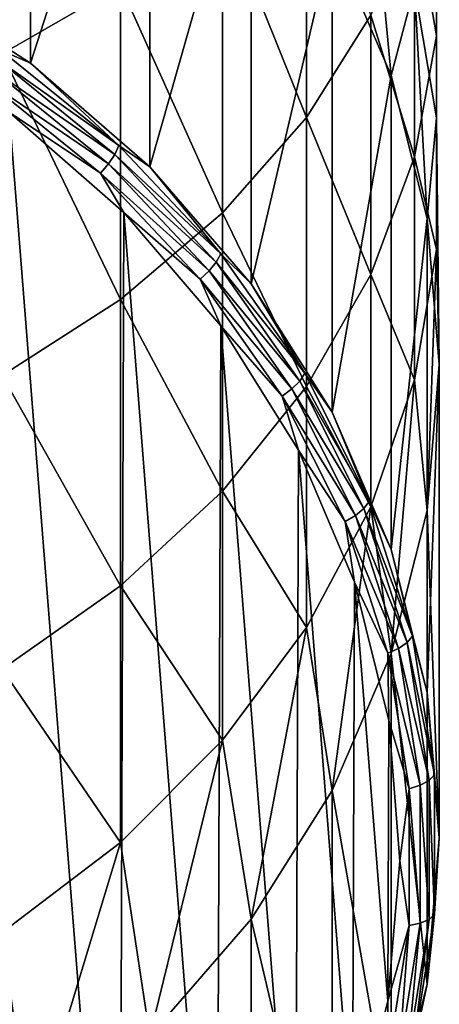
# Model space of a CAD drawing. Header units: metres. Extents: x -136 to 36, y -255 to -20.
# Tile 14 of 60: x -92.25 to -88, y -246.66 to -236.68. Entities that reach past the tile are written whole.
import ezdxf

# ---------------------------------------------------------------- set-up
doc = ezdxf.new("R2010")
doc.units = ezdxf.units.M
doc.layers.add('solid_11422034', color=7, linetype='CONTINUOUS')

msp = doc.modelspace()

# ---------------------------------------------------------------- linework, layer by layer
at = {"layer": 'solid_11422034'}
for points in [[(-92.14167, -232.323364, -22.534498), (-92.14167, -237.123367, -30.848341), (-93.512306, -236.234787, -31.361364)], [(-92.14167, -232.323364, -22.534498), (-90.931007, -233.371841, -21.929165), (-92.14167, -237.123367, -30.848341)], [(-90.931007, -233.371841, -21.929165), (-90.931007, -238.171844, -30.243008), (-92.14167, -237.123367, -30.848341)], [(-90.931007, -233.371841, -21.929165), (-89.904953, -234.558838, -21.243845), (-90.931007, -238.171844, -30.243008)], [(-92.426941, -233.514221, 2.104301), (-92.426941, -237.028656, -0.401089), (-91.229965, -236.337112, -1.279421)], [(-88.027977, -234.426147, -9.36984), (-88.250992, -235.546616, -8.196282), (-88.027977, -236.844666, -11.909942)], [(-88.027977, -234.426147, -9.36984), (-88.027977, -236.844666, -11.909942), (-88.027977, -235.606064, -12.981541)], [(-89.904953, -234.558838, -21.243845), (-89.904953, -239.358841, -29.55769), (-90.931007, -238.171844, -30.243008)], [(-89.904953, -234.558838, -21.243845), (-89.084412, -235.860229, -20.492491), (-89.904953, -239.358841, -29.55769)], [(-89.345375, -234.685516, -3.377128), (-90.196358, -235.551193, -2.277633), (-89.345375, -237.67308, -5.969099)], [(-89.345375, -234.685516, -3.377128), (-89.345375, -237.67308, -5.969099), (-88.692871, -236.635696, -7.055619)], [(-88.692871, -235.067642, -17.47127), (-88.486084, -237.249496, -19.690395), (-89.084412, -235.860229, -20.492491)], [(-88.692871, -235.067642, -17.47127), (-88.250992, -236.353073, -16.557573), (-88.486084, -237.249496, -19.690395)], [(-88.250992, -235.546616, -8.196282), (-88.692871, -236.635696, -7.055619), (-88.250992, -238.071732, -10.848323)], [(-88.250992, -235.546616, -8.196282), (-88.250992, -238.071732, -10.848323), (-88.027977, -236.844666, -11.909942)], [(-90.196358, -235.551193, -2.277633), (-91.229965, -236.337112, -1.279421), (-90.196358, -238.639435, -4.956961)], [(-90.196358, -235.551193, -2.277633), (-90.196358, -238.639435, -4.956961), (-89.345375, -237.67308, -5.969099)], [(-88.027977, -235.606064, -12.981541), (-88.027977, -237.675583, -15.617526), (-88.250992, -236.353073, -16.557573)], [(-88.027977, -235.606064, -12.981541), (-88.027977, -236.844666, -11.909942), (-88.027977, -237.675583, -15.617526)], [(-89.084412, -235.860229, -20.492491), (-89.084412, -240.660233, -28.806334), (-89.904953, -239.358841, -29.55769)], [(-89.084412, -235.860229, -20.492491), (-88.486084, -237.249496, -19.690395), (-89.084412, -240.660233, -28.806334)], [(-92.439301, -236.990875, -31.067566), (-93.512306, -236.234787, -31.361364), (-92.14167, -237.123367, -30.848341)], [(-91.229965, -236.337112, -1.279421), (-92.426941, -237.028656, -0.401089), (-91.229965, -239.516769, -4.03806)], [(-91.229965, -236.337112, -1.279421), (-91.229965, -239.516769, -4.03806), (-90.196358, -238.639435, -4.956961)], [(-88.250992, -236.353073, -16.557573), (-88.122139, -238.698364, -18.853889), (-88.486084, -237.249496, -19.690395)], [(-88.250992, -236.353073, -16.557573), (-88.027977, -237.675583, -15.617526), (-88.122139, -238.698364, -18.853889)], [(-88.692871, -236.635696, -7.055619), (-89.345375, -237.67308, -5.969099), (-88.692871, -239.264389, -9.816461)], [(-88.692871, -236.635696, -7.055619), (-88.692871, -239.264389, -9.816461), (-88.250992, -238.071732, -10.848323)], [(-88.027977, -236.844666, -11.909942), (-88.250992, -238.071732, -10.848323), (-88.027977, -239.010513, -14.668642)], [(-88.027977, -236.844666, -11.909942), (-88.027977, -239.010513, -14.668642), (-88.027977, -237.675583, -15.617526)], [(-92.475204, -237.0849, -31.142157), (-92.439301, -236.990875, -31.067566), (-91.244278, -237.957428, -30.509527)], [(-91.244278, -237.957428, -30.509527), (-92.439301, -236.990875, -31.067566), (-92.14167, -237.123367, -30.848341)], [(-92.426941, -237.028656, -0.401089), (-92.426941, -240.288742, -3.229514), (-91.229965, -239.516769, -4.03806)], [(-92.531128, -237.188705, -31.18446), (-92.475204, -237.0849, -31.142157), (-91.285851, -238.04686, -30.586769)], [(-91.285851, -238.04686, -30.586769), (-92.475204, -237.0849, -31.142157), (-91.244278, -237.957428, -30.509527)], [(-91.244278, -237.957428, -30.509527), (-92.14167, -237.123367, -30.848341), (-90.931007, -238.171844, -30.243008)], [(-91.350624, -238.143509, -30.633202), (-92.601601, -237.292114, -31.190329), (-92.531128, -237.188705, -31.18446)], [(-91.350624, -238.143509, -30.633202), (-92.531128, -237.188705, -31.18446), (-91.285851, -238.04686, -30.586769)], [(-92.601601, -237.292114, -31.190329), (-91.432228, -238.237915, -30.64427), (-92.357719, -237.62001, -31.023487)], [(-91.350624, -238.143509, -30.633202), (-91.432228, -238.237915, -30.64427), (-92.601601, -237.292114, -31.190329)], [(-88.486084, -237.249496, -19.690395), (-88.486084, -242.0495, -28.00424), (-89.084412, -240.660233, -28.806334)], [(-88.486084, -237.249496, -19.690395), (-88.122139, -238.698364, -18.853889), (-88.486084, -242.0495, -28.00424)], [(-92.357719, -237.62001, -31.023487), (-91.238075, -251.760513, -22.859461), (-92.399651, -252.766388, -22.278717)], [(-92.357719, -237.62001, -31.023487), (-91.19519, -238.637512, -30.436035), (-91.238075, -251.760513, -22.859461)], [(-91.432228, -238.237915, -30.64427), (-91.19519, -238.637512, -30.436035), (-92.357719, -237.62001, -31.023487)], [(-89.345375, -237.67308, -5.969099), (-90.196358, -238.639435, -4.956961), (-89.345375, -240.400452, -8.833577)], [(-89.345375, -237.67308, -5.969099), (-89.345375, -240.400452, -8.833577), (-88.692871, -239.264389, -9.816461)], [(-88.027977, -237.675583, -15.617526), (-88, -240.177353, -18), (-88.122139, -238.698364, -18.853889)], [(-88.027977, -237.675583, -15.617526), (-88.027977, -239.010513, -14.668642), (-88, -240.177353, -18)], [(-91.285851, -238.04686, -30.586769), (-91.244278, -237.957428, -30.509527), (-90.212357, -239.055893, -29.875328)], [(-90.212357, -239.055893, -29.875328), (-91.244278, -237.957428, -30.509527), (-90.931007, -238.171844, -30.243008)], [(-91.350624, -238.143509, -30.633202), (-91.285851, -238.04686, -30.586769), (-90.258835, -239.140106, -29.95558)], [(-90.258835, -239.140106, -29.95558), (-91.285851, -238.04686, -30.586769), (-90.212357, -239.055893, -29.875328)], [(-88.250992, -238.071732, -10.848323), (-88.692871, -239.264389, -9.816461), (-88.250992, -240.333023, -13.728596)], [(-88.250992, -238.071732, -10.848323), (-88.250992, -240.333023, -13.728596), (-88.027977, -239.010513, -14.668642)], [(-90.33123, -239.228638, -30.006704), (-91.432228, -238.237915, -30.64427), (-91.350624, -238.143509, -30.633202)], [(-91.432228, -238.237915, -30.64427), (-90.422455, -239.31279, -30.023684), (-91.19519, -238.637512, -30.436035)], [(-90.33123, -239.228638, -30.006704), (-90.422455, -239.31279, -30.023684), (-91.432228, -238.237915, -30.64427)], [(-90.33123, -239.228638, -30.006704), (-91.350624, -238.143509, -30.633202), (-90.258835, -239.140106, -29.95558)], [(-90.212357, -239.055893, -29.875328), (-90.931007, -238.171844, -30.243008), (-89.904953, -239.358841, -29.55769)], [(-91.19519, -238.637512, -30.436035), (-90.253105, -250.62352, -23.515909), (-91.238075, -251.760513, -22.859461)], [(-90.196358, -238.639435, -4.956961), (-91.229965, -239.516769, -4.03806), (-90.196358, -241.458725, -7.917982)], [(-91.19519, -238.637512, -30.436035), (-90.214188, -239.783493, -29.774403), (-90.253105, -250.62352, -23.515909)], [(-90.422455, -239.31279, -30.023684), (-90.214188, -239.783493, -29.774403), (-91.19519, -238.637512, -30.436035)], [(-90.196358, -238.639435, -4.956961), (-90.196358, -241.458725, -7.917982), (-89.345375, -240.400452, -8.833577)], [(-88.122139, -238.698364, -18.853889), (-88.122139, -243.498367, -27.167732), (-88.486084, -242.0495, -28.00424)], [(-88.122139, -238.698364, -18.853889), (-88, -240.177353, -18), (-88.122139, -243.498367, -27.167732)], [(-88.027977, -239.010513, -14.668642), (-88.250992, -240.333023, -13.728596), (-88.122139, -241.656326, -17.146111)], [(-88.027977, -239.010513, -14.668642), (-88.122139, -241.656326, -17.146111), (-88, -240.177353, -18)], [(-90.33123, -239.228638, -30.006704), (-90.258835, -239.140106, -29.95558), (-89.413269, -240.344284, -29.260347)], [(-90.258835, -239.140106, -29.95558), (-90.212357, -239.055893, -29.875328), (-89.362755, -240.265823, -29.176777)], [(-89.413269, -240.344284, -29.260347), (-90.258835, -239.140106, -29.95558), (-89.362755, -240.265823, -29.176777)], [(-89.362755, -240.265823, -29.176777), (-90.212357, -239.055893, -29.875328), (-89.904953, -239.358841, -29.55769)], [(-89.491959, -240.423874, -29.316637), (-90.422455, -239.31279, -30.023684), (-90.33123, -239.228638, -30.006704)], [(-89.491959, -240.423874, -29.316637), (-90.33123, -239.228638, -30.006704), (-89.413269, -240.344284, -29.260347)], [(-90.422455, -239.31279, -30.023684), (-89.591103, -240.49675, -29.340128), (-90.214188, -239.783493, -29.774403)], [(-89.491959, -240.423874, -29.316637), (-89.591103, -240.49675, -29.340128), (-90.422455, -239.31279, -30.023684)], [(-88.692871, -239.264389, -9.816461), (-89.345375, -240.400452, -8.833577), (-88.692871, -241.618469, -12.814899)], [(-88.692871, -239.264389, -9.816461), (-88.692871, -241.618469, -12.814899), (-88.250992, -240.333023, -13.728596)], [(-89.362755, -240.265823, -29.176777), (-89.904953, -239.358841, -29.55769), (-89.084412, -240.660233, -28.806334)], [(-91.229965, -239.516769, -4.03806), (-92.426941, -240.288742, -3.229514), (-91.229965, -242.419525, -7.08673)], [(-91.229965, -239.516769, -4.03806), (-91.229965, -242.419525, -7.08673), (-90.196358, -241.458725, -7.917982)], [(-90.214188, -239.783493, -29.774403), (-89.456772, -249.365021, -24.2425), (-90.253105, -250.62352, -23.515909)], [(-90.214188, -239.783493, -29.774403), (-89.427109, -241.046036, -29.045469), (-89.456772, -249.365021, -24.2425)], [(-89.591103, -240.49675, -29.340128), (-89.427109, -241.046036, -29.045469), (-90.214188, -239.783493, -29.774403)], [(-88, -240.177353, -18), (-88, -244.977356, -26.313845), (-88.122139, -243.498367, -27.167732)], [(-88, -240.177353, -18), (-88.122139, -241.656326, -17.146111), (-88, -244.977356, -26.313845)], [(-92.426941, -240.288742, -3.229514), (-92.426941, -243.264923, -6.355306), (-91.229965, -242.419525, -7.08673)], [(-89.413269, -240.344284, -29.260347), (-89.362755, -240.265823, -29.176777), (-88.711311, -241.564667, -28.426889)], [(-88.711311, -241.564667, -28.426889), (-89.362755, -240.265823, -29.176777), (-89.084412, -240.660233, -28.806334)], [(-88.250992, -240.333023, -13.728596), (-88.692871, -241.618469, -12.814899), (-88.486084, -243.105194, -16.309605)], [(-88.250992, -240.333023, -13.728596), (-88.486084, -243.105194, -16.309605), (-88.122139, -241.656326, -17.146111)], [(-89.345375, -240.400452, -8.833577), (-90.196358, -241.458725, -7.917982), (-89.345375, -242.84288, -11.944571)], [(-88.848427, -241.70694, -28.575859), (-89.591103, -240.49675, -29.340128), (-89.491959, -240.423874, -29.316637)], [(-89.491959, -240.423874, -29.316637), (-89.413269, -240.344284, -29.260347), (-88.764923, -241.636963, -28.514021)], [(-88.848427, -241.70694, -28.575859), (-89.491959, -240.423874, -29.316637), (-88.764923, -241.636963, -28.514021)], [(-88.764923, -241.636963, -28.514021), (-89.413269, -240.344284, -29.260347), (-88.711311, -241.564667, -28.426889)], [(-89.345375, -240.400452, -8.833577), (-89.345375, -242.84288, -11.944571), (-88.692871, -241.618469, -12.814899)], [(-89.591103, -240.49675, -29.340128), (-88.953644, -241.767715, -28.606339), (-89.427109, -241.046036, -29.045469)], [(-88.848427, -241.70694, -28.575859), (-88.953644, -241.767715, -28.606339), (-89.591103, -240.49675, -29.340128)], [(-88.711311, -241.564667, -28.426889), (-89.084412, -240.660233, -28.806334), (-88.486084, -242.0495, -28.00424)], [(-89.427109, -241.046036, -29.045469), (-88.877945, -248.028778, -25.013977), (-89.456772, -249.365021, -24.2425)], [(-89.427109, -241.046036, -29.045469), (-88.858322, -242.383377, -28.273355), (-88.877945, -248.028778, -25.013977)], [(-88.953644, -241.767715, -28.606339), (-88.858322, -242.383377, -28.273355), (-89.427109, -241.046036, -29.045469)], [(-90.196358, -241.458725, -7.917982), (-91.229965, -242.419525, -7.08673), (-90.196358, -243.98349, -11.133826)], [(-90.196358, -241.458725, -7.917982), (-90.196358, -243.98349, -11.133826), (-89.345375, -242.84288, -11.944571)], [(-88.692871, -241.618469, -12.814899), (-89.345375, -242.84288, -11.944571), (-89.084412, -244.494476, -15.50751)], [(-88.692871, -241.618469, -12.814899), (-89.084412, -244.494476, -15.50751), (-88.486084, -243.105194, -16.309605)], [(-88.764923, -241.636963, -28.514021), (-88.711311, -241.564667, -28.426889), (-88.270157, -242.928223, -27.639635)], [(-88.270157, -242.928223, -27.639635), (-88.711311, -241.564667, -28.426889), (-88.486084, -242.0495, -28.00424)], [(-88.412628, -243.05394, -27.798166), (-88.953644, -241.767715, -28.606339), (-88.848427, -241.70694, -28.575859)], [(-88.848427, -241.70694, -28.575859), (-88.764923, -241.636963, -28.514021), (-88.325859, -242.994049, -27.730503)], [(-88.412628, -243.05394, -27.798166), (-88.848427, -241.70694, -28.575859), (-88.325859, -242.994049, -27.730503)], [(-88.325859, -242.994049, -27.730503), (-88.764923, -241.636963, -28.514021), (-88.270157, -242.928223, -27.639635)], [(-88.122139, -241.656326, -17.146111), (-88.486084, -243.105194, -16.309605), (-88.122139, -246.456329, -25.459955)], [(-88.122139, -241.656326, -17.146111), (-88.122139, -246.456329, -25.459955), (-88, -244.977356, -26.313845)], [(-88.953644, -241.767715, -28.606339), (-88.52195, -243.102005, -27.835983), (-88.858322, -242.383377, -28.273355)], [(-88.412628, -243.05394, -27.798166), (-88.52195, -243.102005, -27.835983), (-88.953644, -241.767715, -28.606339)], [(-88.270157, -242.928223, -27.639635), (-88.486084, -242.0495, -28.00424), (-88.122139, -243.498367, -27.167732)], [(-91.229965, -242.419525, -7.08673), (-92.426941, -243.264923, -6.355306), (-91.229965, -245.019012, -10.397766)], [(-91.229965, -242.419525, -7.08673), (-91.229965, -245.019012, -10.397766), (-90.196358, -243.98349, -11.133826)], [(-88.858322, -242.383377, -28.273355), (-88.521812, -246.628128, -25.822643), (-88.877945, -248.028778, -25.013977)], [(-88.858322, -242.383377, -28.273355), (-88.512451, -243.782867, -27.465361), (-88.521812, -246.628128, -25.822643)], [(-88.52195, -243.102005, -27.835983), (-88.512451, -243.782867, -27.465361), (-88.858322, -242.383377, -28.273355)], [(-89.345375, -242.84288, -11.944571), (-90.196358, -243.98349, -11.133826), (-89.904953, -245.795853, -14.756155)], [(-89.345375, -242.84288, -11.944571), (-89.904953, -245.795853, -14.756155), (-89.084412, -244.494476, -15.50751)], [(-88.325859, -242.994049, -27.730503), (-88.270157, -242.928223, -27.639635), (-88.047508, -244.331116, -26.829678)], [(-88.047508, -244.331116, -26.829678), (-88.270157, -242.928223, -27.639635), (-88.122139, -243.498367, -27.167732)], [(-88.412628, -243.05394, -27.798166), (-88.325859, -242.994049, -27.730503), (-88.104263, -244.390274, -26.924393)], [(-88.104263, -244.390274, -26.924393), (-88.325859, -242.994049, -27.730503), (-88.047508, -244.331116, -26.829678)], [(-88.486084, -243.105194, -16.309605), (-89.084412, -244.494476, -15.50751), (-88.486084, -247.905197, -24.623449)], [(-88.19268, -244.439789, -26.998045), (-88.52195, -243.102005, -27.835983), (-88.412628, -243.05394, -27.798166)], [(-88.52195, -243.102005, -27.835983), (-88.304077, -244.474777, -27.043411), (-88.512451, -243.782867, -27.465361)], [(-88.19268, -244.439789, -26.998045), (-88.304077, -244.474777, -27.043411), (-88.52195, -243.102005, -27.835983)], [(-88.486084, -243.105194, -16.309605), (-88.486084, -247.905197, -24.623449), (-88.122139, -246.456329, -25.459955)], [(-88.19268, -244.439789, -26.998045), (-88.412628, -243.05394, -27.798166), (-88.104263, -244.390274, -26.924393)], [(-92.426941, -243.264923, -6.355306), (-92.426941, -245.930176, -9.750103), (-91.229965, -245.019012, -10.397766)], [(-88.047508, -244.331116, -26.829678), (-88.122139, -243.498367, -27.167732), (-88, -244.977356, -26.313845)], [(-88.512451, -243.782867, -27.465361), (-88.400848, -245.205383, -26.644066), (-88.521812, -246.628128, -25.822643)], [(-88.304077, -244.474777, -27.043411), (-88.400848, -245.205383, -26.644066), (-88.512451, -243.782867, -27.465361)], [(-90.196358, -243.98349, -11.133826), (-91.229965, -245.019012, -10.397766), (-90.931007, -246.982864, -14.070836)], [(-90.196358, -243.98349, -11.133826), (-90.931007, -246.982864, -14.070836), (-89.904953, -245.795853, -14.756155)], [(-88.19268, -244.439789, -26.998045), (-88.104263, -244.390274, -26.924393), (-88.104263, -245.799637, -26.110701)], [(-88.104263, -244.390274, -26.924393), (-88.047508, -244.331116, -26.829678), (-88.047508, -245.747192, -26.012104)], [(-88.104263, -245.799637, -26.110701), (-88.104263, -244.390274, -26.924393), (-88.047508, -245.747192, -26.012104)], [(-88.047508, -245.747192, -26.012104), (-88.047508, -244.331116, -26.829678), (-88, -244.977356, -26.313845)], [(-89.084412, -244.494476, -15.50751), (-89.904953, -245.795853, -14.756155), (-89.084412, -249.294464, -23.821354)], [(-89.084412, -244.494476, -15.50751), (-89.084412, -249.294464, -23.821354), (-88.486084, -247.905197, -24.623449)], [(-88.304077, -244.474777, -27.043411), (-88.304077, -245.860458, -26.243389), (-88.400848, -245.205383, -26.644066)], [(-88.19268, -245.838669, -26.190401), (-88.304077, -244.474777, -27.043411), (-88.19268, -244.439789, -26.998045)], [(-88.19268, -245.838669, -26.190401), (-88.304077, -245.860458, -26.243389), (-88.304077, -244.474777, -27.043411)], [(-88.19268, -245.838669, -26.190401), (-88.19268, -244.439789, -26.998045), (-88.104263, -245.799637, -26.110701)], [(-91.229965, -245.019012, -10.397766), (-92.426941, -245.930176, -9.750103), (-92.14167, -248.031326, -13.465503)], [(-91.229965, -245.019012, -10.397766), (-92.14167, -248.031326, -13.465503), (-90.931007, -246.982864, -14.070836)], [(-88.047508, -245.747192, -26.012104), (-88, -244.977356, -26.313845), (-88.122139, -246.456329, -25.459955)], [(-88.304077, -245.860458, -26.243389), (-88.521812, -246.628128, -25.822643), (-88.400848, -245.205383, -26.644066)], [(-89.904953, -245.795853, -14.756155), (-90.931007, -246.982864, -14.070836), (-89.904953, -250.595856, -23.07)], [(-89.904953, -245.795853, -14.756155), (-89.904953, -250.595856, -23.07), (-89.084412, -249.294464, -23.821354)], [(-88.325859, -247.195862, -25.30459), (-88.104263, -245.799637, -26.110701), (-88.270157, -247.150085, -25.202147)], [(-88.19268, -245.838669, -26.190401), (-88.104263, -245.799637, -26.110701), (-88.325859, -247.195862, -25.30459)], [(-88.270157, -247.150085, -25.202147), (-88.047508, -245.747192, -26.012104), (-88.122139, -246.456329, -25.459955)], [(-88.104263, -245.799637, -26.110701), (-88.047508, -245.747192, -26.012104), (-88.270157, -247.150085, -25.202147)], [(-88.304077, -245.860458, -26.243389), (-88.52195, -247.233231, -25.450817), (-88.521812, -246.628128, -25.822643)], [(-88.412628, -247.224518, -25.390282), (-88.52195, -247.233231, -25.450817), (-88.304077, -245.860458, -26.243389)], [(-88.412628, -247.224518, -25.390282), (-88.304077, -245.860458, -26.243389), (-88.19268, -245.838669, -26.190401)], [(-88.412628, -247.224518, -25.390282), (-88.19268, -245.838669, -26.190401), (-88.325859, -247.195862, -25.30459)], [(-92.426941, -245.930176, -9.750103), (-93.512306, -248.919907, -12.952478), (-92.14167, -248.031326, -13.465503)], [(-88.270157, -247.150085, -25.202147), (-88.122139, -246.456329, -25.459955), (-88.486084, -247.905197, -24.623449)], [(-88.52195, -247.233231, -25.450817), (-88.877945, -248.028778, -25.013977), (-88.521812, -246.628128, -25.822643)]]:
    msp.add_3dface(points, dxfattribs=at)

doc.saveas('drawing.dxf')
